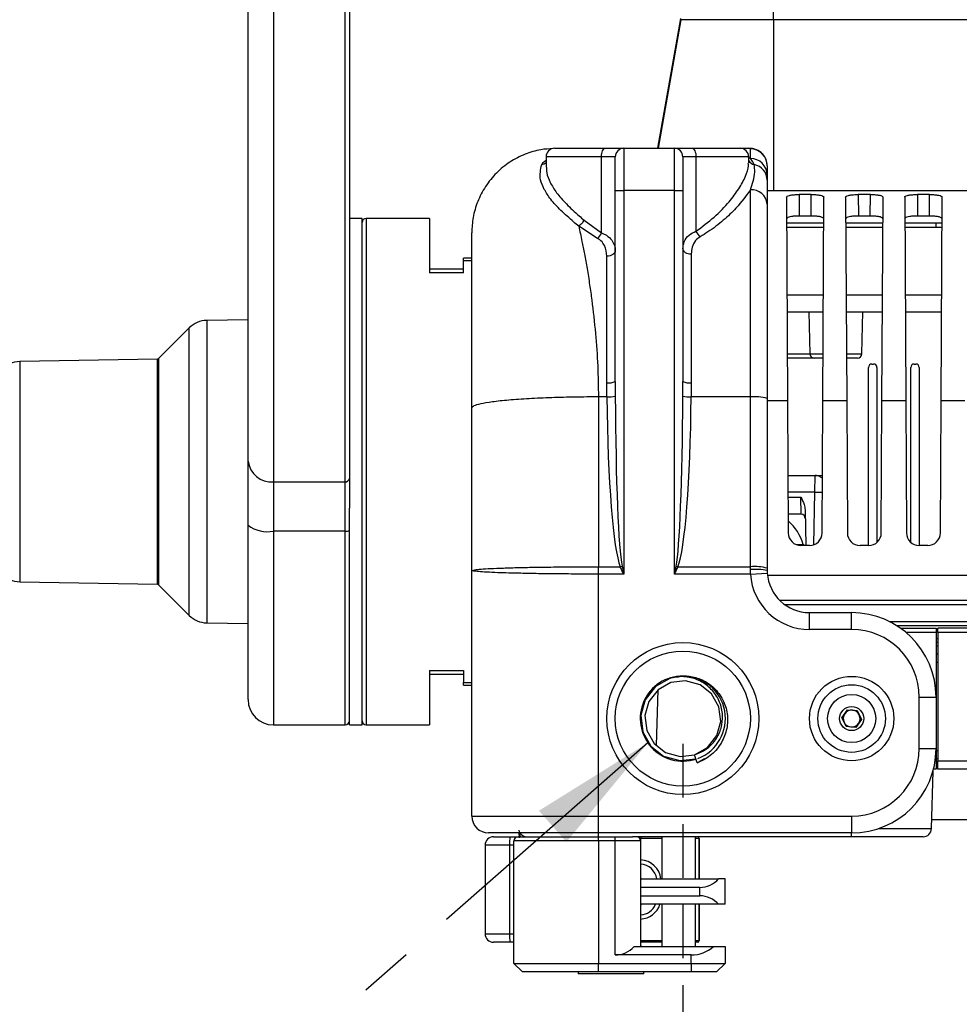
# Model space of a CAD drawing. Header units: millimetres. Extents: x 9 to 583, y 10 to 410.
# Tile 66 of 107: x 384 to 406, y 98 to 121. Entities that reach past the tile are written whole.
import ezdxf

# ---------------------------------------------------------------- set-up
doc = ezdxf.new("R2010")
doc.units = ezdxf.units.MM
doc.linetypes.add('CENTER', pattern=[10.16, 6.35, -1.27, 1.27, -1.27])
doc.linetypes.add('HIDDEN', pattern=[1.905, 1.27, -0.635])
doc.layers.add('DEFAULT_1', color=116, linetype='CENTER')
doc.layers.add('DEFAULT_2', color=5, linetype='HIDDEN')
doc.styles.add('SLDTEXTSTYLE0', font='TXT', dxfattribs={"width": 0.605})
doc.dimstyles.new('SLDDIMSTYLE1', dxfattribs={"dimtxt": 5, "dimasz": 3, "dimexe": 0, "dimexo": 0.0625, "dimgap": 1.25, "dimtad": 1, "dimlfac": 5, "dimrnd": 1e-09, "dimzin": 12, "dimdsep": 46, "dimtxsty": 'SLDTEXTSTYLE0', "dimsah": 1, "dimcen": 0.09, "dimadec": 0, "dimazin": 3, "dimtfac": 1, "dimtmove": 0, "dimatfit": 0, "dimfxl": 0, "dimfrac": 2, "dimtolj": 1, "dimtzin": 12, "dimarcsym": 0})
doc.dimstyles.new('SLDDIMSTYLE5', dxfattribs={"dimtxt": 0.18, "dimasz": 3, "dimexe": 0, "dimexo": 0.0625, "dimgap": 0, "dimtad": 0, "dimtih": 1, "dimtoh": 1, "dimdec": 0, "dimrnd": 1e-09, "dimzin": 0, "dimdsep": 46, "dimtxsty": 'Standard', "dimsah": 1, "dimcen": 0.09, "dimadec": 0, "dimazin": 0, "dimtfac": 3, "dimtdec": 0, "dimtofl": 0, "dimtmove": 0, "dimatfit": 3, "dimfxl": 0, "dimfrac": 2, "dimtolj": 1, "dimtzin": 0, "dimarcsym": 0})

# ---------------------------------------------------------------- blocks, each defined once
blk = doc.blocks.new('_D_14')
at = {"layer": 'DEFAULT_2'}
for p, q in [((399.355, 104.06), (399.355, 85.687)), ((465.355, 104.06), (465.355, 85.687)), ((399.355, 86.687), (393.005, 86.687)), ((399.355, 86.687), (465.355, 86.687)), ((465.355, 86.687), (471.705, 86.687))]:
    blk.add_line(p, q, dxfattribs=at)
for points in [[(399.355, 86.687), (396.355, 87.287), (396.355, 86.087)], [(465.355, 86.687), (468.355, 86.087), (468.355, 87.287)]]:
    blk.add_solid(points, dxfattribs=at)
at = {"layer": 'DEFAULT_2', "char_height": 5, "attachment_point": 1, "style": 'SLDTEXTSTYLE0'}
for s, insert in [('330', (425.846, 93.134)), ('(mounting hole distance)', (393.964, 85.46))]:
    blk.add_mtext(s, dxfattribs=dict(at, insert=insert))

msp = doc.modelspace()

# ---------------------------------------------------------------- linework, layer by layer
at = {"color": 7, "linetype": 'Continuous', "lineweight": 25}
for p, q in [((389.055, 110.7595), (389.055, 124.1074)), ((391.455, 123.6979), (391.455, 110.3499)), ((389.655, 123.6159), (389.655, 110.268)), ((391.355, 110.268), (391.355, 123.6159)), ((401.505, 121.2168), (401.505, 122.8695)), ((398.7642, 118.1695), (399.3068, 121.2468)), ((399.3068, 121.2168), (398.7695, 118.1695)), ((401.505, 121.2168), (399.3068, 121.2168)), ((396.315, 118.1695), (397.5177, 118.1695)), ((397.5177, 118.1695), (397.955, 118.1695)), ((397.955, 118.1695), (397.955, 117.1695)), ((397.955, 118.1695), (399.155, 118.1695)), ((399.155, 117.1695), (399.155, 118.1695)), ((399.155, 118.1695), (399.571, 118.1695)), ((399.571, 118.1695), (400.715, 118.1695)), ((400.715, 118.1695), (400.9001, 118.1695)), ((400.955, 118.1543), (400.9001, 118.1695)), ((400.955, 117.9248), (400.955, 118.1543)), ((396.115, 117.9695), (396.115, 117.7355)), ((397.755, 117.9695), (397.427, 117.9695)), ((397.427, 116.1673), (397.427, 117.9695)), ((397.755, 117.1695), (397.755, 117.9695)), ((399.355, 117.9695), (399.355, 117.1695)), ((399.667, 117.9695), (399.355, 117.9695)), ((399.667, 117.9695), (399.667, 116.2076)), ((400.915, 117.8228), (400.915, 117.9695)), ((401.355, 117.7552), (401.355, 117.54)), ((401.355, 117.54), (401.355, 117.4144)), ((397.755, 112.6448), (397.755, 117.1695)), ((397.755, 117.1695), (397.955, 117.1695)), ((397.955, 117.1695), (397.955, 108.0822)), ((399.155, 117.1695), (397.955, 117.1695)), ((399.155, 108.0822), (399.155, 117.1695)), ((399.155, 117.1695), (399.355, 117.1695)), ((399.355, 117.1695), (399.355, 112.6448)), ((400.955, 112.2798), (400.955, 117.1891)), ((419.401, 117.1595), (401.355, 117.1595)), ((401.8118, 117.0127), (401.8371, 112.1834)), ((402.3986, 117.075), (402.1115, 117.075)), ((402.1115, 117.075), (402.1141, 116.5657)), ((402.3959, 116.5657), (402.3986, 117.075)), ((402.6729, 112.1834), (402.6982, 117.0127)), ((403.2118, 117.0127), (403.2371, 112.1834)), ((403.7986, 117.075), (403.5115, 117.075)), ((403.5115, 117.075), (403.5141, 116.5657)), ((403.7959, 116.5657), (403.7986, 117.075)), ((404.0729, 112.1834), (404.0982, 117.0127)), ((404.6118, 117.0127), (404.6371, 112.1834)), ((405.1986, 117.075), (404.9115, 117.075)), ((404.9115, 117.075), (404.9141, 116.5657)), ((405.1959, 116.5657), (405.1986, 117.075)), ((405.4729, 112.1834), (405.4982, 117.0127)), ((401.355, 116.8499), (401.355, 112.245)), ((391.755, 116.5095), (391.455, 116.5095)), ((391.755, 110.5095), (391.755, 116.5095)), ((393.355, 116.5095), (391.855, 116.5095)), ((393.355, 116.5095), (393.355, 115.223)), ((397.0139, 116.4687), (397.427, 116.1673)), ((402.3959, 116.5657), (402.1141, 116.5657)), ((403.7959, 116.5657), (403.5141, 116.5657)), ((405.1959, 116.5657), (404.9141, 116.5657)), ((397.3363, 116.0335), (396.8888, 116.3258)), ((402.695, 116.3995), (401.815, 116.3995)), ((401.8155, 116.2995), (402.6945, 116.2995)), ((404.095, 116.3995), (403.215, 116.3995)), ((403.2155, 116.2995), (404.0945, 116.2995)), ((405.495, 116.3995), (404.615, 116.3995)), ((404.6155, 116.2995), (405.4945, 116.2995)), ((394.355, 115.5699), (394.155, 115.5699)), ((394.155, 115.5028), (394.155, 115.5699)), ((394.155, 115.223), (394.155, 115.5028)), ((397.555, 112.6169), (397.555, 115.6151)), ((399.555, 115.6686), (399.555, 112.6169)), ((394.155, 115.3088), (393.355, 115.3088)), ((394.155, 115.223), (393.355, 115.223)), ((401.8239, 114.6995), (402.6861, 114.6995)), ((403.2239, 114.6995), (404.0861, 114.6995)), ((404.6239, 114.6995), (405.4861, 114.6995)), ((389.055, 114.1095), (388.0761, 114.0924)), ((401.826, 114.2995), (402.684, 114.2995)), ((402.3405, 114.2995), (402.3667, 113.2969)), ((403.226, 114.2995), (404.084, 114.2995)), ((403.5933, 113.2969), (403.6195, 114.2995)), ((404.626, 114.2995), (405.484, 114.2995)), ((387.6623, 113.9168), (386.9339, 113.1885)), ((386.9064, 113.1767), (383.6445, 113.1198)), ((402.4667, 113.1995), (401.8318, 113.1995)), ((402.6783, 113.1995), (402.4667, 113.1995)), ((403.4933, 113.1995), (403.2318, 113.1995)), ((403.755, 108.7595), (403.755, 112.9795)), ((403.835, 113.0595), (403.875, 113.0595)), ((403.955, 112.9795), (403.955, 108.8345)), ((404.755, 108.8345), (404.755, 112.9795)), ((404.835, 113.0595), (404.875, 113.0595)), ((404.955, 112.9795), (404.955, 108.7595)), ((397.557, 112.2798), (397.555, 112.6169)), ((397.755, 112.6448), (397.756, 112.2973)), ((399.354, 112.2973), (399.355, 112.6448)), ((399.555, 112.6169), (399.553, 112.2798)), ((397.355, 112.2798), (397.355, 108.2565)), ((397.557, 112.2798), (397.355, 112.2798)), ((400.955, 112.2798), (399.553, 112.2798)), ((400.955, 108.2565), (400.955, 112.2798)), ((401.355, 112.245), (401.355, 108.2216)), ((394.355, 108.1695), (394.355, 112.0184)), ((401.8371, 112.1834), (401.8534, 109.0579)), ((402.6566, 109.0579), (402.6729, 112.1834)), ((403.2371, 112.1834), (402.6729, 112.1834)), ((403.2371, 112.1834), (403.2534, 109.0579)), ((404.0566, 109.0579), (404.0729, 112.1834)), ((404.6371, 112.1834), (404.0729, 112.1834)), ((404.6371, 112.1834), (404.6534, 109.0579)), ((405.4566, 109.0579), (405.4729, 112.1834)), ((406.0371, 112.1834), (405.4729, 112.1834)), ((389.055, 109.2406), (389.055, 110.7595)), ((391.455, 110.3499), (391.455, 109.6441)), ((391.755, 104.5095), (391.755, 110.5095)), ((401.8463, 110.4195), (402.4916, 110.4195)), ((402.4813, 110.0265), (402.4916, 110.4195)), ((389.655, 110.268), (391.355, 110.268)), ((389.655, 110.268), (389.655, 109.0996)), ((391.355, 109.0996), (391.355, 110.268)), ((402.1567, 109.4995), (402.1479, 109.9065)), ((391.455, 104.5095), (391.455, 109.6441)), ((402.1567, 109.4995), (401.8511, 109.4995)), ((402.2531, 109.6082), (402.2679, 108.7595)), ((389.055, 105.1095), (389.055, 109.2406)), ((391.355, 109.0996), (389.655, 109.0996)), ((402.0491, 108.7795), (402.0457, 108.7795)), ((402.0491, 108.7795), (402.223, 108.7795)), ((402.3566, 108.7595), (402.1534, 108.7595)), ((402.223, 108.7595), (402.223, 108.7795)), ((403.7566, 108.7595), (403.5534, 108.7595)), ((405.1566, 108.7595), (404.9534, 108.7595)), ((397.355, 108.0822), (397.355, 108.2565)), ((397.355, 108.2565), (397.8736, 108.2565)), ((399.2364, 108.2565), (400.955, 108.2565)), ((400.955, 108.1913), (400.955, 108.2565)), ((394.355, 102.3495), (394.355, 108.1695)), ((397.355, 102.3495), (397.355, 108.0822)), ((397.955, 108.0822), (397.355, 108.0822)), ((400.9577, 108.0822), (399.155, 108.0822)), ((400.9577, 108.0822), (400.955, 108.1913)), ((400.9577, 108.0822), (401.357, 108.1071)), ((401.355, 108.2216), (401.355, 108.1695)), ((401.355, 108.1695), (401.357, 108.1071)), ((401.3611, 108.0595), (418.415, 108.0595)), ((383.6445, 107.8992), (386.9064, 107.8423)), ((386.9339, 107.8306), (387.6623, 107.1022)), ((418.415, 107.4595), (401.6508, 107.4595)), ((401.7686, 107.3595), (418.655, 107.3595)), ((402.355, 106.7695), (402.355, 107.1695)), ((402.355, 107.1695), (403.355, 107.1695)), ((403.355, 106.7695), (403.355, 107.1695)), ((388.0761, 106.9266), (389.055, 106.9095)), ((460.2855, 106.8595), (404.4245, 106.8595)), ((403.355, 106.7695), (402.355, 106.7695)), ((404.5139, 106.7995), (405.355, 106.7995)), ((405.355, 106.7995), (405.355, 106.6969)), ((405.395, 106.7595), (405.355, 106.7595)), ((405.355, 106.6969), (405.355, 105.1695)), ((405.395, 106.6995), (405.395, 106.7995)), ((459.315, 106.7995), (405.395, 106.7995)), ((405.395, 106.6995), (405.395, 103.6595)), ((459.315, 106.6995), (405.395, 106.6995)), ((405.355, 106.5595), (405.395, 106.5595)), ((405.395, 106.4595), (405.355, 106.4595)), ((405.355, 106.1895), (405.395, 106.1895)), ((393.355, 105.796), (394.155, 105.796)), ((393.355, 105.796), (393.355, 104.5095)), ((393.355, 105.7102), (394.155, 105.7102)), ((394.155, 105.796), (394.155, 105.5163)), ((394.155, 105.4492), (394.155, 105.5163)), ((394.155, 105.4492), (394.355, 105.4492)), ((399.2497, 105.6397), (399.1231, 105.6322)), ((398.7344, 104.0236), (398.7689, 105.3417)), ((404.955, 103.9495), (404.955, 105.1695)), ((404.955, 105.1695), (405.355, 105.1695)), ((405.355, 105.1695), (405.355, 103.9495)), ((403.1249, 104.679), (403.2568, 104.8686)), ((403.2568, 104.8686), (403.487, 104.849)), ((403.487, 104.849), (403.5851, 104.64)), ((389.655, 104.5095), (391.355, 104.5095)), ((391.455, 104.5095), (391.755, 104.5095)), ((391.855, 104.5095), (393.355, 104.5095)), ((403.2231, 104.47), (403.1249, 104.679)), ((403.5851, 104.64), (403.4532, 104.4505)), ((403.4532, 104.4505), (403.2231, 104.47)), ((404.955, 103.9495), (405.355, 103.9495)), ((405.355, 103.9495), (405.355, 103.6543)), ((399.6976, 103.6142), (399.6353, 103.8043)), ((399.6976, 103.6142), (399.868, 103.7099)), ((405.395, 103.7095), (405.355, 103.7095)), ((405.355, 103.6543), (405.355, 103.4595)), ((405.395, 103.4595), (405.395, 103.6595)), ((405.395, 103.6595), (459.315, 103.6595)), ((405.2467, 102.0543), (405.2824, 103.4154)), ((405.355, 103.4595), (405.2941, 103.4595)), ((459.315, 103.4595), (405.395, 103.4595)), ((397.355, 101.9495), (397.355, 102.3495)), ((397.355, 102.3495), (403.355, 102.3495)), ((403.355, 102.3495), (403.355, 101.9495)), ((459.4579, 102.2595), (405.2521, 102.2595)), ((395.4872, 101.8323), (395.4745, 101.9495)), ((403.355, 101.9495), (397.355, 101.9495)), ((394.871, 101.8595), (395.2585, 101.8595)), ((395.2585, 101.8595), (395.455, 101.8595)), ((395.355, 98.8595), (395.355, 101.7595)), ((397.355, 101.7595), (395.355, 101.7595)), ((395.455, 101.8595), (397.355, 101.8595)), ((397.355, 101.7595), (397.355, 101.8595)), ((397.355, 101.8595), (397.755, 101.8595)), ((397.355, 101.7595), (397.355, 98.8595)), ((397.755, 101.7595), (397.355, 101.7595)), ((397.755, 101.7595), (397.755, 101.8595)), ((397.755, 101.8595), (398.161, 101.8595)), ((397.755, 99.0595), (397.755, 101.7595)), ((398.355, 101.7595), (397.755, 101.7595)), ((403.355, 101.8595), (398.161, 101.8595)), ((398.355, 101.8206), (398.355, 101.7595)), ((398.355, 101.7595), (398.355, 99.2595)), ((398.855, 101.8595), (398.855, 100.8595)), ((399.655, 100.8595), (399.655, 101.8595)), ((399.7445, 101.8195), (399.7423, 101.8195)), ((399.7447, 100.8595), (399.7447, 101.8195)), ((405.0468, 101.8595), (403.355, 101.8595)), ((394.671, 101.6595), (394.671, 99.5595)), ((395.2522, 101.6595), (395.2522, 99.5595)), ((398.355, 100.8595), (400.2022, 100.8595)), ((400.355, 100.8595), (400.2022, 100.8595)), ((400.355, 100.2595), (400.355, 100.8595)), ((399.755, 100.6595), (398.355, 100.6595)), ((399.755, 100.4595), (399.755, 100.6595)), ((398.355, 100.4595), (399.755, 100.4595)), ((400.2022, 100.2595), (398.355, 100.2595)), ((398.855, 100.2595), (398.855, 99.2595)), ((399.655, 99.2595), (399.655, 100.2595)), ((399.7447, 99.3995), (399.7447, 100.2595)), ((400.355, 100.2595), (400.2022, 100.2595)), ((399.7423, 99.3995), (399.7445, 99.3995)), ((395.2585, 99.3595), (394.871, 99.3595)), ((395.355, 99.3595), (395.2585, 99.3595)), ((398.2022, 99.2595), (400.0842, 99.2595)), ((398.855, 99.3595), (398.355, 99.3595)), ((399.7023, 99.3595), (399.655, 99.3595)), ((399.7046, 99.3595), (399.7023, 99.3595)), ((400.0842, 99.2595), (400.355, 99.2595)), ((400.355, 99.2595), (400.355, 98.8595)), ((399.555, 99.0595), (397.755, 99.0595)), ((399.555, 98.8595), (399.555, 99.0595)), ((395.555, 98.6595), (395.355, 98.8595)), ((395.355, 98.8595), (397.355, 98.8595)), ((397.355, 98.8595), (399.555, 98.8595)), ((397.355, 98.6595), (397.355, 98.8595)), ((399.555, 98.8595), (400.355, 98.8595)), ((399.555, 98.8595), (399.555, 98.6595)), ((400.355, 98.8595), (400.155, 98.6595)), ((397.355, 98.6595), (395.555, 98.6595)), ((396.875, 98.6595), (396.875, 98.6135)), ((398.435, 98.6135), (396.875, 98.6135)), ((399.555, 98.6595), (397.355, 98.6595)), ((398.435, 98.6135), (398.435, 98.6595)), ((400.155, 98.6595), (399.555, 98.6595))]:
    msp.add_line(p, q, dxfattribs=at)
at = {"color": 8, "linetype": 'Continuous', "lineweight": 25}
for p, q in [((401.505, 121.2168), (401.505, 117.1595)), ((420.1761, 121.2168), (401.505, 121.2168)), ((397.427, 117.9695), (396.115, 117.9695)), ((400.915, 117.9695), (399.667, 117.9695)), ((391.855, 116.5095), (391.855, 110.5095)), ((405.355, 116.2995), (405.355, 116.3995)), ((394.355, 115.5028), (394.155, 115.5028)), ((388.0761, 114.0924), (388.0761, 113.6731)), ((387.6623, 113.5181), (387.6623, 113.9168)), ((388.0761, 113.6731), (388.0761, 106.9266)), ((387.6623, 107.1022), (387.6623, 113.5181)), ((386.9064, 107.8423), (386.9064, 113.1767)), ((386.9339, 113.1885), (386.9339, 107.8306)), ((401.8313, 113.2969), (402.3667, 113.2969)), ((402.3667, 113.2969), (402.6788, 113.2969)), ((403.2313, 113.2969), (403.5933, 113.2969)), ((383.6445, 113.1198), (383.6445, 112.8143)), ((383.6445, 112.8143), (383.6445, 107.8992)), ((401.8371, 112.1834), (401.355, 112.1834)), ((391.855, 110.5095), (391.855, 104.5095)), ((402.4813, 110.0265), (401.8484, 110.0265)), ((401.849, 109.9065), (402.1479, 109.9065)), ((402.4595, 108.7777), (402.4813, 110.0265)), ((389.655, 109.0996), (389.655, 104.5095)), ((391.355, 104.5095), (391.355, 109.0996)), ((404.2471, 106.9595), (460.4629, 106.9595)), ((405.355, 106.6969), (404.6462, 106.6969)), ((405.395, 106.3769), (405.355, 106.3769)), ((405.395, 105.9843), (405.355, 105.9843)), ((394.155, 105.5163), (394.355, 105.5163)), ((405.355, 103.9043), (405.395, 103.9043)), ((405.3331, 103.6543), (405.355, 103.6543)), ((397.355, 101.8595), (397.355, 101.9474)), ((403.355, 101.8595), (403.355, 101.9495)), ((403.9938, 102.0543), (405.2467, 102.0543)), ((398.855, 101.8195), (398.355, 101.8195)), ((399.7423, 101.8195), (399.655, 101.8195)), ((399.7423, 101.8195), (399.7423, 100.8595)), ((399.7445, 100.8595), (399.7445, 101.8195)), ((399.7447, 101.8195), (399.7445, 101.8195)), ((395.2522, 101.6595), (394.671, 101.6595)), ((395.355, 101.6595), (395.2522, 101.6595)), ((399.7423, 100.2595), (399.7423, 99.3995)), ((399.7445, 99.3995), (399.7445, 100.2595)), ((394.671, 99.5595), (395.2522, 99.5595)), ((395.2522, 99.5595), (395.355, 99.5595)), ((398.355, 99.3995), (398.855, 99.3995)), ((399.655, 99.3995), (399.7423, 99.3995)), ((399.7445, 99.3995), (399.7447, 99.3995))]:
    msp.add_line(p, q, dxfattribs=at)
at = {"color": 7, "linetype": 'Continuous', "lineweight": 25, "flags": 128}
for points in [[(397.427, 117.9695), (397.4288, 118.0085), (397.4339, 118.0461), (397.4423, 118.0806), (397.4536, 118.1109), (397.4673, 118.1358), (397.483, 118.1543), (397.5, 118.1657), (397.5177, 118.1695)], [(399.571, 118.1695), (399.5897, 118.1657), (399.6077, 118.1543), (399.6243, 118.1358), (399.6389, 118.1109), (399.6508, 118.0806), (399.6597, 118.0461), (399.6652, 118.0085), (399.667, 117.9695)], [(397.755, 115.7359), (397.7512, 115.7124), (397.7398, 115.6897), (397.7213, 115.6688), (397.6964, 115.6505), (397.6661, 115.6355), (397.6315, 115.6243), (397.594, 115.6174), (397.555, 115.6151)], [(399.355, 115.791), (399.3589, 115.7671), (399.3702, 115.7442), (399.3887, 115.723), (399.4136, 115.7044), (399.4439, 115.6892), (399.4785, 115.6779), (399.516, 115.6709), (399.555, 115.6686)], [(399.1231, 105.6322), (399.0436, 105.6098), (398.7058, 105.4202), (398.4608, 105.1072), (398.3582, 104.7394), (398.4047, 104.3481), (398.5988, 104.0052), (398.8992, 103.7694), (399.2819, 103.6622), (399.6664, 103.7092), (399.6664, 103.7092)], [(399.6353, 103.8043), (399.9393, 103.9749), (400.1598, 104.2566), (400.2521, 104.5876), (400.2103, 104.9398), (400.0356, 105.2484), (399.7652, 105.4606), (399.4208, 105.5571), (399.0747, 105.5148), (398.7708, 105.3441), (398.5502, 105.0624), (398.4579, 104.7314), (398.4998, 104.3792), (398.6744, 104.0706), (398.9448, 103.8584), (399.2892, 103.7619), (399.6353, 103.8043), (399.6353, 103.8043)]]:
    msp.add_lwpolyline(points, dxfattribs=at)
at = {"color": 7, "linetype": 'Continuous', "lineweight": 25}
for centre, radius in [((399.355, 104.6595), 1.8), ((399.355, 104.6595), 1.6), ((403.355, 104.6595), 1), ((403.355, 104.6595), 0.8), ((403.355, 104.6595), 0.57), ((403.355, 104.6595), 0.285)]:
    msp.add_circle(centre, radius, dxfattribs=at)
for centre, radius, start, end in [((396.315, 117.9695), 0.2, 90, 180), ((397.955, 117.9695), 0.2, 90, 180), ((399.155, 117.9695), 0.2, 0, 90), ((400.715, 117.9695), 0.2, 0, 90), ((400.9555, 117.7548), 0.3995, 0.06775, 90.06759), ((400.9624, 117.5323), 0.3926, 1.12873, 91.08592), ((400.9704, 117.4072), 0.3847, 1.08146, 78.74906), ((400.9831, 116.8168), 0.3734, 5.08791, 94.31318), ((391.855, 116.4095), 0.1, 90, 180), ((400.0598, 116.3853), 0.4312, 204.34131, 226.49266), ((397.0155, 116.3486), 0.4497, 315.52318, 336.22667), ((388.0865, 113.4925), 0.6, 91, 135), ((386.9057, 113.2167), 0.04, 271, 315), ((402.4667, 113.2995), 0.1, 181.5, 270), ((403.4933, 113.2995), 0.1, 270, 358.5), ((383.655, 112.5199), 0.6, 91, 180), ((403.835, 112.9795), 0.08, 90, 180), ((403.875, 112.9795), 0.08, 0, 90), ((404.835, 112.9795), 0.08, 90, 180), ((404.875, 112.9795), 0.08, 0, 90), ((397.604, 112.9965), 0.3828, 262.64056, 293.23069), ((399.506, 112.9965), 0.3828, 246.76931, 277.35944), ((397.5938, 113.0045), 0.7255, 267.09231, 282.91884), ((399.5162, 113.0045), 0.7255, 257.08116, 272.90769), ((401.0542, 111.1063), 1.1777, 75.20406, 94.83381), ((389.6057, 110.8197), 0.5539, 186.24355, 275.11107), ((391.3632, 110.3599), 0.0923, 264.88893, 353.75645), ((402.1567, 109.3995), 0.1, 1, 90), ((389.5133, 109.8437), 0.7575, 232.76999, 280.7832), ((401.155, 108.5102), 1.084, 14.38727, 49.98763), ((391.3786, 109.2237), 0.1262, 259.2168, 307.23001), ((402.1534, 109.0595), 0.3, 180.3, 270), ((402.3566, 109.0595), 0.3, 270, 359.7), ((403.5534, 109.0595), 0.3, 180.3, 270), ((403.7566, 109.0595), 0.3, 270, 359.7), ((404.9534, 109.0595), 0.3, 180.3, 270), ((405.1566, 109.0595), 0.3, 270, 359.7), ((383.655, 108.4991), 0.6, 180, 269), ((396.9267, 110.524), 2.4572, 292.66641, 293.69889), ((400.1834, 110.524), 2.4572, 246.30111, 247.33359), ((401.0542, 107.083), 1.1777, 75.20406, 94.83381), ((401.0547, 106.3427), 1.8514, 80.66516, 93.08707), ((402.355, 108.1695), 1.4, 183.57602, 270), ((402.355, 108.1695), 1, 183.57602, 270), ((386.9057, 107.8023), 0.04, 45, 89), ((388.0865, 107.5265), 0.6, 225, 269), ((403.355, 105.1695), 2, 0, 90), ((403.355, 105.1695), 1.6, 0, 90), ((399.355, 104.6595), 1.0084, 90, 288.14423), ((399.355, 104.6595), 1.0084, 290.65619, 90), ((389.655, 105.1095), 0.6, 180, 270), ((403.355, 104.6595), 0.2, 145.15467, 205.15467), ((403.355, 104.6595), 0.2, 85.15467, 145.15467), ((403.355, 104.6595), 0.2, 25.15467, 85.15467), ((403.355, 104.6595), 0.2, 325.15467, 25.15467), ((391.355, 104.6095), 0.1, 270, 0), ((391.855, 104.6095), 0.1, 180, 270), ((403.355, 104.6595), 0.2, 205.15467, 265.15467), ((403.355, 104.6595), 0.2, 265.15467, 325.15467), ((403.355, 103.9495), 1.6, 270, 0), ((403.355, 103.9495), 2, 270, 0), ((394.755, 102.3495), 0.4, 180, 270), ((395.6632, 102.0595), 0.2, 214.14479, 270), ((405.0468, 102.0595), 0.2, 270, 358.5), ((394.871, 101.6595), 0.2, 90, 180), ((396.855, 101.7095), 1.6035, 174.63076, 181.78508), ((395.455, 101.7595), 0.1, 90, 180), ((398.255, 101.7595), 0.1, 0, 90), ((398.395, 101.8206), 0.04, 103.05419, 180), ((399.7023, 101.8195), 0.04, 359.97964, 89.97962), ((399.7046, 101.8195), 0.04, 359.97964, 89.97962), ((399.7047, 101.8195), 0.04, 0, 90), ((398.3394, 100.8097), 0.3998, 7.15939, 87.75765), ((398.395, 100.8985), 0.04, 180, 256.94581), ((399.755, 101.2595), 0.6, 270, 318.18969), ((399.755, 99.8595), 0.6, 41.81031, 90), ((398.395, 100.2206), 0.04, 103.05419, 180), ((398.3394, 100.4093), 0.3998, 272.23869, 337.99846), ((394.871, 99.5595), 0.2, 180, 270), ((396.855, 99.5096), 1.6035, 178.21492, 185.36924), ((399.7023, 99.3995), 0.04, 270.02038, 0.02036), ((399.7046, 99.3995), 0.04, 270.02038, 0.02036), ((399.7047, 99.3995), 0.04, 270, 0), ((397.755, 99.6595), 0.6, 270, 318.18969), ((398.395, 99.2985), 0.04, 180, 256.94581), ((399.555, 99.8595), 0.8, 270, 311.40962)]:
    msp.add_arc(centre, radius, start, end, dxfattribs=at)
at = {"color": 8, "linetype": 'Continuous', "lineweight": 25}
for centre, radius, start, end in [((395.9886, 117.9664), 0.1821, 277.5649, 313.97367), ((401.0759, 117.9682), 0.1862, 210.24855, 260.58659), ((402.6101, 116.0059), 5.9808, 268.76598, 270.49329), ((398.3356, 100.8097), 0.4998, 5.71806, 87.76955), ((398.3929, 100.8836), 0.0379, 180.13969, 219.47104), ((398.3356, 100.4092), 0.4997, 272.22335, 342.56925)]:
    msp.add_arc(centre, radius, start, end, dxfattribs=at)
at = {"color": 7, "linetype": 'Continuous', "lineweight": 25}
for centre, ratio, start_param, end_param in [((397.955, 112.7328), 0.0874887, 1.6700386, 2.9366411), ((397.955, 112.7503), 0.0437443, 1.6700386, 2.9366411), ((399.155, 112.7503), 0.0437443, 3.3465442, 4.6131467), ((399.155, 112.7328), 0.0874887, 3.3465442, 4.6131467)]:
    msp.add_ellipse(centre, major_axis=(0, 4.572), ratio=ratio, start_param=start_param, end_param=end_param, dxfattribs=at)
for points, knots in [([(396.282, 118.1628), (396.1846, 118.1572), (395.9579, 118.1442), (395.6091, 118.0379), (395.2505, 117.854), (394.9308, 117.5937), (394.6706, 117.274), (394.4861, 116.9155), (394.3749, 116.5428), (394.3615, 116.2915), (394.355, 116.1695)], [0, 0, 0, 0, 0.0953821, 0.2218316, 0.353538, 0.4880394, 0.6225409, 0.7542473, 0.8806968, 1, 1, 1, 1]), ([(401.3549, 117.7552), (401.3494, 117.8059), (401.3387, 117.9055), (401.2609, 118.0259), (401.1673, 118.104), (401.076, 118.1459), (400.9958, 118.1643), (400.9404, 118.1695), (400.9111, 118.1688), (400.9003, 118.1686)], [0, 0, 0, 0, 0.1852316, 0.36385, 0.5103292, 0.6416912, 0.767218, 0.9144743, 1, 1, 1, 1]), ([(401.0454, 117.7845), (401.0269, 117.826), (401.0046, 117.8757), (400.962, 117.9179), (400.955, 117.9248)], [0, 0, 0, 0, 0.8348256, 1, 1, 1, 1]), ([(396.8889, 116.3258), (396.8888, 116.3258), (396.8489, 116.3585), (396.6964, 116.485), (396.458, 116.6991), (396.2224, 116.9558), (396.064, 117.1969), (395.9447, 117.4846), (395.986, 117.6681), (396.0125, 117.7858)], [0, 0, 0, 0, 0.00000385, 0.05914945, 0.2306715, 0.40218321, 0.55976728, 0.71733219, 1, 1, 1, 1]), ([(400.955, 117.1891), (400.9793, 117.2573), (401.0325, 117.4062), (401.0712, 117.6134), (401.0541, 117.7271), (401.0454, 117.7845)], [0, 0, 0, 0, 0.29506824, 0.6442155, 1, 1, 1, 1]), ([(401.355, 117.4144), (401.355, 117.3398), (401.355, 117.189), (401.355, 116.9637), (401.355, 116.8499)], [0, 0, 0, 0, 0.49501739, 1, 1, 1, 1]), ([(400.955, 117.1891), (400.8525, 117.0436), (400.6852, 116.8062), (400.3204, 116.4618), (400.0273, 116.2332), (399.8259, 116.1108), (399.763, 116.0726)], [0, 0, 0, 0, 0.3887753, 0.6344148, 0.885799, 1, 1, 1, 1]), ([(401.8118, 117.0127), (401.8151, 117.0206), (401.8218, 117.0364), (401.8751, 117.0551), (401.9533, 117.068), (402.0372, 117.0741), (402.0911, 117.0747), (402.1115, 117.075)], [0, 0, 0, 0, 0.2208997, 0.4419532, 0.659056, 0.8715641, 1, 1, 1, 1]), ([(402.3986, 117.075), (402.4318, 117.0744), (402.4983, 117.0732), (402.5871, 117.064), (402.6547, 117.0495), (402.6925, 117.0316), (402.6965, 117.0183), (402.6982, 117.0127)], [0, 0, 0, 0, 0.2092963, 0.4185565, 0.6289139, 0.8425264, 1, 1, 1, 1]), ([(403.2118, 117.0127), (403.2151, 117.0206), (403.2218, 117.0364), (403.2751, 117.0551), (403.3533, 117.068), (403.4372, 117.0741), (403.4911, 117.0747), (403.5115, 117.075)], [0, 0, 0, 0, 0.2208997, 0.4419532, 0.659056, 0.8715641, 1, 1, 1, 1]), ([(403.7986, 117.075), (403.8318, 117.0744), (403.8983, 117.0732), (403.9871, 117.064), (404.0547, 117.0495), (404.0925, 117.0316), (404.0965, 117.0183), (404.0982, 117.0127)], [0, 0, 0, 0, 0.2092963, 0.4185565, 0.6289139, 0.8425264, 1, 1, 1, 1]), ([(404.6118, 117.0127), (404.6151, 117.0206), (404.6218, 117.0364), (404.6751, 117.0551), (404.7533, 117.068), (404.8372, 117.0741), (404.8911, 117.0747), (404.9115, 117.075)], [0, 0, 0, 0, 0.2208997, 0.4419532, 0.659056, 0.8715641, 1, 1, 1, 1]), ([(405.1986, 117.075), (405.2318, 117.0744), (405.2983, 117.0732), (405.3871, 117.064), (405.4547, 117.0495), (405.4925, 117.0316), (405.4965, 117.0183), (405.4982, 117.0127)], [0, 0, 0, 0, 0.20929625, 0.41855649, 0.62891387, 0.84252636, 1, 1, 1, 1]), ([(402.1141, 116.5657), (402.081, 116.5651), (402.0147, 116.5638), (401.9262, 116.5537), (401.8586, 116.5377), (401.8204, 116.5179), (401.8163, 116.503), (401.8145, 116.4966)], [0, 0, 0, 0, 0.2081457, 0.41624742, 0.62568075, 0.83905027, 1, 1, 1, 1]), ([(402.6955, 116.4966), (402.6922, 116.5054), (402.6855, 116.523), (402.6318, 116.5439), (402.5531, 116.5582), (402.4694, 116.5649), (402.4158, 116.5655), (402.3959, 116.5657)], [0, 0, 0, 0, 0.2223217, 0.4448324, 0.6624596, 0.8744817, 1, 1, 1, 1]), ([(403.5141, 116.5657), (403.481, 116.5651), (403.4147, 116.5638), (403.3262, 116.5537), (403.2586, 116.5377), (403.2204, 116.5179), (403.2163, 116.503), (403.2145, 116.4966)], [0, 0, 0, 0, 0.2081457, 0.4162474, 0.6256807, 0.8390503, 1, 1, 1, 1]), ([(404.0955, 116.4966), (404.0922, 116.5054), (404.0855, 116.523), (404.0318, 116.5439), (403.9531, 116.5582), (403.8694, 116.5649), (403.8158, 116.5655), (403.7959, 116.5657)], [0, 0, 0, 0, 0.2223217, 0.4448324, 0.6624596, 0.8744817, 1, 1, 1, 1]), ([(404.9141, 116.5657), (404.881, 116.5651), (404.8147, 116.5638), (404.7262, 116.5537), (404.6586, 116.5377), (404.6204, 116.5179), (404.6163, 116.503), (404.6145, 116.4966)], [0, 0, 0, 0, 0.2081457, 0.4162474, 0.6256807, 0.8390503, 1, 1, 1, 1]), ([(405.4955, 116.4966), (405.4922, 116.5054), (405.4855, 116.523), (405.4318, 116.5439), (405.3531, 116.5582), (405.2694, 116.5649), (405.2158, 116.5655), (405.1959, 116.5657)], [0, 0, 0, 0, 0.2223217, 0.4448324, 0.6624596, 0.8744817, 1, 1, 1, 1]), ([(394.355, 112.0184), (394.355, 112.1673), (394.355, 112.4579), (394.355, 112.8908), (394.355, 113.3351), (394.355, 113.7862), (394.355, 114.2285), (394.355, 114.6144), (394.355, 114.9479), (394.355, 115.2387), (394.355, 115.5008), (394.355, 115.731), (394.355, 115.9174), (394.355, 116.1117), (394.355, 116.1463), (394.355, 116.1695)], [0, 0, 0, 0, 0.0753112, 0.1469376, 0.2201942, 0.3038682, 0.3841005, 0.4618576, 0.526896, 0.5915101, 0.6590137, 0.7253077, 0.7939222, 0.8621589, 1, 1, 1, 1]), ([(396.8888, 116.3258), (396.9145, 116.2074), (396.9602, 115.9969), (397.0267, 115.658), (397.088, 115.316), (397.1466, 114.9495), (397.2181, 114.4438), (397.2882, 113.8052), (397.3438, 113.0337), (397.3514, 112.5245), (397.355, 112.2798)], [0, 0, 0, 0, 0.1093024, 0.1942597, 0.2886603, 0.3876037, 0.4783345, 0.6655493, 0.8393524, 1, 1, 1, 1]), ([(399.355, 115.791), (399.3614, 115.8466), (399.3749, 115.9635), (399.4815, 116.1127), (399.6106, 116.1787), (399.667, 116.2076)], [0, 0, 0, 0, 0.3373185, 0.71029652, 1, 1, 1, 1]), ([(397.555, 115.6151), (397.5455, 115.7008), (397.5311, 115.8312), (397.4336, 115.9691), (397.3638, 116.0154), (397.3363, 116.0335)], [0, 0, 0, 0, 0.5371824, 0.8182582, 1, 1, 1, 1]), ([(397.427, 116.1673), (397.468, 116.1488), (397.5696, 116.1031), (397.6952, 115.9803), (397.7503, 115.8472), (397.7541, 115.757), (397.755, 115.7359)], [0, 0, 0, 0, 0.1938971, 0.4797221, 0.8782051, 1, 1, 1, 1]), ([(399.763, 116.0726), (399.7252, 116.0442), (399.6357, 115.9769), (399.568, 115.8327), (399.5593, 115.7221), (399.555, 115.6686)], [0, 0, 0, 0, 0.27477354, 0.64910449, 1, 1, 1, 1]), ([(397.355, 112.2798), (397.172, 112.279), (396.7951, 112.2772), (396.236, 112.2627), (395.6983, 112.2386), (395.2187, 112.2046), (394.8285, 112.1628), (394.5517, 112.1159), (394.3848, 112.0672), (394.3647, 112.0343), (394.355, 112.0184)], [0, 0, 0, 0, 0.11651603, 0.24001133, 0.36864081, 0.5, 0.63135919, 0.75998867, 0.88348397, 1, 1, 1, 1]), ([(402.4916, 110.4195), (402.492, 110.4195), (402.5504, 110.4195), (402.6207, 110.4195), (402.6619, 110.4195), (402.6637, 110.4195)], [0, 0, 0, 0, 0.005984, 0.9572312, 1, 1, 1, 1]), ([(402.1479, 109.9065), (402.1481, 109.906), (402.1779, 109.849), (402.2315, 109.755), (402.247, 109.6499), (402.2531, 109.6082)], [0, 0, 0, 0, 0.0056182, 0.6056426, 1, 1, 1, 1]), ([(394.355, 108.1695), (394.355, 108.1693), (394.3556, 108.1654), (394.3887, 108.1775), (394.5177, 108.2011), (394.7281, 108.2118), (395.0112, 108.2239), (395.3629, 108.2352), (395.7708, 108.244), (396.2247, 108.2499), (396.7546, 108.2556), (397.1393, 108.2562), (397.355, 108.2565)], [0, 0, 0, 0, 0.00589318, 0.11271078, 0.21958518, 0.32630723, 0.43302855, 0.5405819, 0.64813586, 0.75552391, 0.86291253, 1, 1, 1, 1]), ([(397.955, 108.0822), (397.9544, 108.0834), (397.9272, 108.1415), (397.9001, 108.1996), (397.8736, 108.2565)], [0, 0, 0, 0, 0.0207785, 1, 1, 1, 1]), ([(397.9143, 108.2739), (397.9276, 108.2114), (397.9411, 108.1475), (397.9547, 108.0836), (397.955, 108.0822)], [0, 0, 0, 0, 0.9785289, 1, 1, 1, 1]), ([(399.155, 108.0822), (399.1553, 108.0836), (399.1689, 108.1475), (399.1825, 108.2114), (399.1957, 108.2739)], [0, 0, 0, 0, 0.0214711, 1, 1, 1, 1]), ([(399.2364, 108.2565), (399.2099, 108.1996), (399.1828, 108.1415), (399.1556, 108.0834), (399.155, 108.0822)], [0, 0, 0, 0, 0.9792215, 1, 1, 1, 1]), ([(397.355, 108.0822), (397.355, 108.0822), (397.2414, 108.0822), (396.9613, 108.0819), (396.5169, 108.0856), (396.045, 108.0899), (395.6072, 108.0981), (395.2489, 108.1071), (394.9459, 108.116), (394.7004, 108.1285), (394.5073, 108.1397), (394.386, 108.158), (394.3555, 108.1548), (394.355, 108.1688), (394.355, 108.1695)], [0, 0, 0, 0, 0.0000025, 0.0722491, 0.1780113, 0.2868671, 0.3921447, 0.5004595, 0.5843363, 0.6849873, 0.7882438, 0.8900016, 0.9944442, 1, 1, 1, 1]), ([(399.1231, 105.6322), (399.2253, 105.6504), (399.4298, 105.6868), (399.7497, 105.619), (400.0418, 105.4544), (400.2732, 105.1911), (400.4086, 104.8636), (400.4278, 104.5056), (400.3276, 104.1582), (400.1182, 103.8595), (399.8853, 103.6888), (399.7351, 103.6291), (399.6976, 103.6142)], [0, 0, 0, 0, 0.0966036, 0.1932075, 0.2996126, 0.4059491, 0.5157617, 0.625754, 0.7356961, 0.8485588, 0.9621389, 1, 1, 1, 1]), ([(399.6353, 103.8043), (399.7314, 103.8429), (399.9236, 103.9201), (400.1428, 104.1486), (400.2776, 104.4304), (400.312, 104.7456), (400.2424, 105.0587), (400.0708, 105.3345), (399.8156, 105.5405), (399.5043, 105.6542), (399.2632, 105.6588), (399.139, 105.6353), (399.1231, 105.6322)], [0, 0, 0, 0, 0.1063597, 0.2127203, 0.3190461, 0.4253082, 0.5351675, 0.64546, 0.7557074, 0.8689236, 0.9831837, 1, 1, 1, 1]), ([(394.355, 102.3495), (394.355, 102.3495), (394.355, 102.3495), (394.3995, 102.3495), (394.5708, 102.3495), (394.8023, 102.3495), (395.1081, 102.3495), (395.474, 102.3495), (395.8964, 102.3495), (396.3558, 102.3495), (396.848, 102.3495), (397.1844, 102.3495), (397.355, 102.3495)], [0, 0, 0, 0, 0.00000254, 0.1438301, 0.24964163, 0.35849036, 0.46402648, 0.57260078, 0.67790283, 0.78624391, 0.8915925, 1, 1, 1, 1]), ([(397.355, 101.9495), (397.2094, 101.9495), (396.9181, 101.9495), (396.4933, 101.9495), (396.0935, 101.9495), (395.7284, 101.9495), (395.41, 101.9495), (395.1447, 101.9495), (394.9445, 101.9495), (394.7894, 101.9495), (394.7675, 101.9495), (394.755, 101.9495)], [0, 0, 0, 0, 0.1067875, 0.2135755, 0.3203511, 0.4271283, 0.534185, 0.6412436, 0.7486456, 0.8560489, 1, 1, 1, 1])]:
    msp.add_open_spline(points, degree=3, knots=knots, dxfattribs=at)
at = {"color": 8, "linetype": 'Continuous', "lineweight": 25}
for points, knots in [([(396.0125, 117.7858), (396.0169, 117.7952), (396.0343, 117.8328), (396.0804, 117.8627), (396.115, 117.8851)], [0, 0, 0, 0, 0.2497869, 1, 1, 1, 1]), ([(399.667, 116.2076), (399.8157, 116.3157), (400.1187, 116.5359), (400.4455, 116.8866), (400.6939, 117.2163), (400.8447, 117.5023), (400.919, 117.7084), (400.9073, 117.7988), (400.9044, 117.821)], [0, 0, 0, 0, 0.2039712, 0.4157757, 0.5934788, 0.7758551, 0.9449248, 1, 1, 1, 1]), ([(400.9029, 117.9514), (400.9108, 117.9482), (400.9303, 117.9402), (400.9458, 117.9306), (400.955, 117.9248)], [0, 0, 0, 0, 0.40410686, 1, 1, 1, 1]), ([(396.1211, 117.7355), (396.1219, 117.6876), (396.1238, 117.5678), (396.205, 117.36), (396.3587, 117.1138), (396.5902, 116.8503), (396.8234, 116.6322), (396.9752, 116.5019), (397.0139, 116.4686)], [0, 0, 0, 0, 0.1260499, 0.3149636, 0.508307, 0.7151743, 0.9273712, 1, 1, 1, 1]), ([(402.6633, 110.3512), (402.6441, 110.3651), (402.5968, 110.3992), (402.5296, 110.4195), (402.4919, 110.4195), (402.4916, 110.4195)], [0, 0, 0, 0, 0.4062387, 0.9957549, 1, 1, 1, 1]), ([(395.4723, 102.0154), (395.4793, 101.9641), (395.4864, 101.9125), (395.4996, 101.8597), (395.4996, 101.8595)], [0, 0, 0, 0, 0.9955926, 1, 1, 1, 1])]:
    msp.add_open_spline(points, degree=3, knots=knots, dxfattribs=at)
at = {"color": 7, "linetype": 'Continuous', "lineweight": 25}
msp.add_open_spline([(397.0139, 116.4687), (397.0064, 116.4546), (396.9914, 116.4263), (396.9606, 116.3867), (396.9259, 116.3515), (396.9012, 116.3344), (396.8888, 116.3258)], degree=3, dxfattribs=at)

# ---------------------------------------------------------------- dimensions: what is measured, and where the dimension line sits
at = {"layer": 'DEFAULT_2'}
dim = msp.add_linear_dim(base=(465.355, 79.0149), p1=(399.355, 104.6595), p2=(465.355, 104.6595), dimstyle='SLDDIMSTYLE1', dxfattribs=at)
dim.commit()
dim.dimension.update_dxf_attribs({"geometry": '_D_14', "text_midpoint": (431.575, 79.0149), "dimtype": 160})

# ---------------------------------------------------------------- leaders
at = {"layer": 'DEFAULT_1'}
msp.add_leader([(398.5271, 104.0839), (368.4522, 77.7083), (358.5772, 77.7083)], dimstyle='SLDDIMSTYLE5', dxfattribs=at)

doc.saveas('drawing.dxf')
